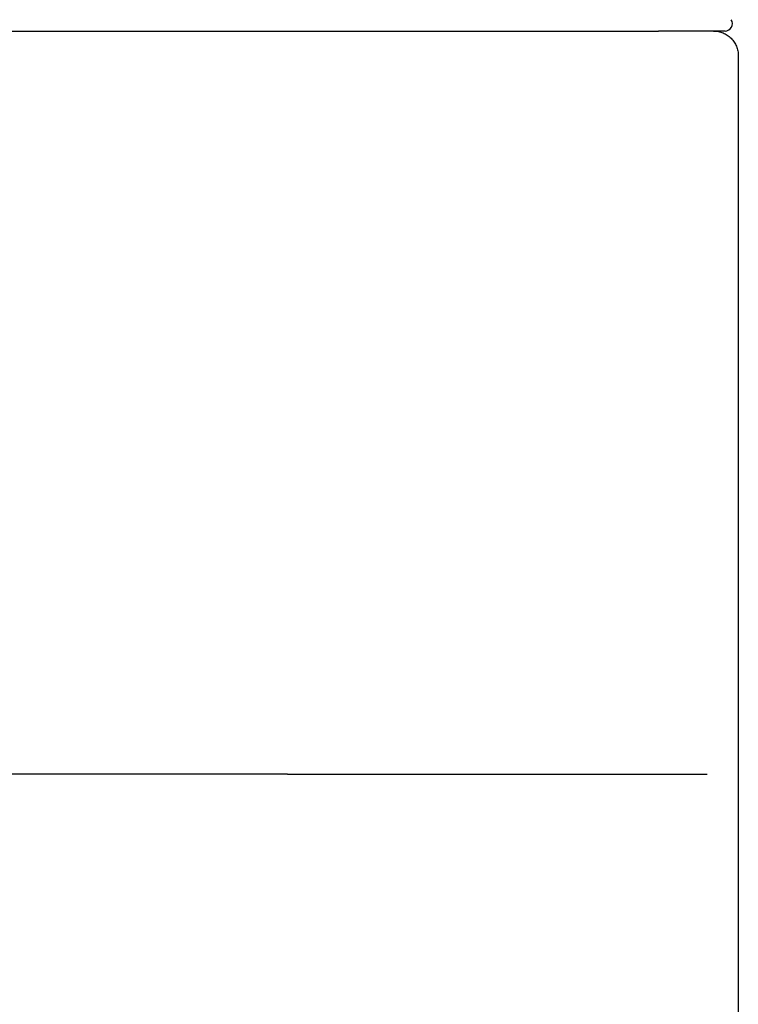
# Model space of a CAD drawing. Header units: millimetres. Extents: x 8 to 789, y 12 to 781.
# Tile 10 of 12: x 418 to 433, y 721 to 741. Entities that reach past the tile are written whole.
import ezdxf

# ---------------------------------------------------------------- set-up
doc = ezdxf.new("R2010")
doc.units = ezdxf.units.MM

msp = doc.modelspace()

# ---------------------------------------------------------------- linework, layer by layer
at = {"color": 7, "linetype": 'Continuous', "lineweight": 30}
for p, q in [((393.361, 740.899), (423.64, 740.899)), ((432.232, 740.899), (431.141, 740.899)), ((432.482, 740.899), (432.232, 740.899)), ((432.75, 740.399), (432.75, 464.899)), ((423.654, 725.899), (393.346, 725.899)), ((431.158, 725.899), (432.123, 725.899))]:
    msp.add_line(p, q, dxfattribs=at)
msp.add_arc((432.482, 741.049), 0.15, 270, 31.7662, dxfattribs=at)
for points, knots in [([(423.64, 740.899), (423.713, 740.899), (423.859, 740.899), (424.078, 740.899), (424.296, 740.899), (424.514, 740.899), (424.731, 740.899), (424.95, 740.899), (425.167, 740.899), (425.38, 740.899), (425.586, 740.899), (425.79, 740.899), (425.993, 740.899), (426.194, 740.899), (426.405, 740.899), (426.626, 740.899), (426.855, 740.899), (427.081, 740.899), (427.302, 740.899), (427.52, 740.899), (427.75, 740.899), (427.989, 740.899), (428.237, 740.899), (428.476, 740.899), (428.708, 740.899), (428.919, 740.899), (429.11, 740.899), (429.283, 740.899), (429.449, 740.899), (429.608, 740.899), (429.76, 740.899), (429.898, 740.899), (430.022, 740.899), (430.132, 740.899), (430.238, 740.899), (430.338, 740.899), (430.432, 740.899), (430.521, 740.899), (430.606, 740.899), (430.687, 740.899), (430.764, 740.899), (430.833, 740.899), (430.895, 740.899), (430.951, 740.899), (430.999, 740.899), (431.044, 740.899), (431.084, 740.899), (431.116, 740.899), (431.134, 740.899), (431.137, 740.899), (431.139, 740.899)], [0, 0, 0, 0, 0.018665, 0.037299, 0.055918, 0.07454, 0.09318, 0.111856, 0.13138, 0.1495, 0.167606, 0.185712, 0.203833, 0.221984, 0.24018, 0.261698, 0.283181, 0.304656, 0.326147, 0.347679, 0.369276, 0.395723, 0.422128, 0.448538, 0.474998, 0.501553, 0.523679, 0.545772, 0.567858, 0.589963, 0.612112, 0.634332, 0.652973, 0.671589, 0.690193, 0.708802, 0.72743, 0.746092, 0.764803, 0.784905, 0.804977, 0.825038, 0.845108, 0.865205, 0.885348, 0.904649, 0.930742, 0.956813, 0.982903, 1, 1, 1, 1]), ([(423.654, 725.899), (423.727, 725.899), (423.873, 725.899), (424.092, 725.899), (424.311, 725.899), (424.528, 725.899), (424.745, 725.899), (424.965, 725.899), (425.216, 725.899), (425.498, 725.899), (425.805, 725.899), (426.109, 725.899), (426.387, 725.899), (426.641, 725.899), (426.87, 725.899), (427.095, 725.899), (427.317, 725.899), (427.534, 725.899), (427.764, 725.899), (428.004, 725.899), (428.251, 725.899), (428.491, 725.899), (428.723, 725.899), (428.946, 725.899), (429.16, 725.899), (429.365, 725.899), (429.56, 725.899), (429.745, 725.899), (429.91, 725.899), (430.055, 725.899), (430.183, 725.899), (430.303, 725.899), (430.416, 725.899), (430.521, 725.899), (430.616, 725.899), (430.702, 725.899), (430.778, 725.899), (430.847, 725.899), (430.91, 725.899), (430.965, 725.899), (431.013, 725.899), (431.058, 725.899), (431.099, 725.899), (431.13, 725.899), (431.149, 725.899), (431.152, 725.899), (431.154, 725.899)], [0, 0, 0, 0, 0.018614, 0.037193, 0.055753, 0.074311, 0.092883, 0.111485, 0.130959, 0.158062, 0.185131, 0.212218, 0.239372, 0.260842, 0.282268, 0.303676, 0.32509, 0.346535, 0.368035, 0.394422, 0.420754, 0.447076, 0.473433, 0.49987, 0.526356, 0.552787, 0.579209, 0.605665, 0.632201, 0.653898, 0.675553, 0.697191, 0.718834, 0.740507, 0.762234, 0.782292, 0.802312, 0.822312, 0.842311, 0.862328, 0.882382, 0.901621, 0.927637, 0.953623, 0.979619, 1, 1, 1, 1])]:
    msp.add_open_spline(points, degree=3, knots=knots, dxfattribs=at)
msp.add_open_spline([(432.25, 740.899), (432.283, 740.897), (432.348, 740.893), (432.443, 740.863), (432.53, 740.817), (432.606, 740.754), (432.669, 740.678), (432.715, 740.591), (432.745, 740.497), (432.748, 740.431), (432.75, 740.399)], degree=3, dxfattribs=at)

doc.saveas('drawing.dxf')
